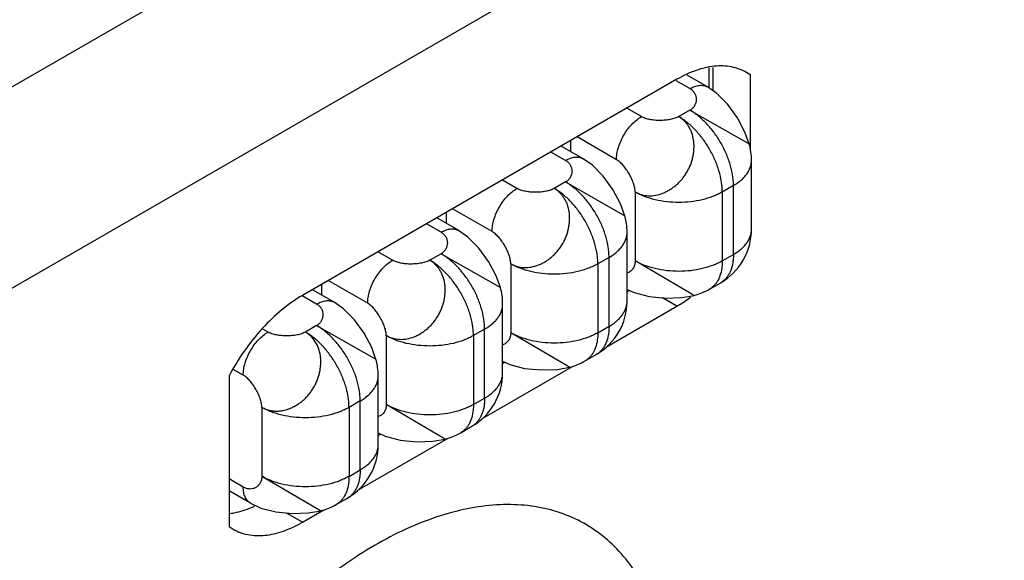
# Model space of a CAD drawing. Header units: inches. Extents: x 0 to 34, y 0 to 22.
# Tile 26 of 101: x 3.8 to 4.22, y 17.01 to 17.241. Entities that reach past the tile are written whole.
import ezdxf

# ---------------------------------------------------------------- set-up
doc = ezdxf.new("R2010")
doc.units = ezdxf.units.IN
doc.header["$LTSCALE"] = 1.87
doc.header["$MEASUREMENT"] = 0
doc.layers.get('0').update_dxf_attribs({"linetype": 'CONTINUOUS'})
doc.layers.add('02___PRT_ALL_AXES', color=7, linetype='CONTINUOUS')

msp = doc.modelspace()

# ---------------------------------------------------------------- linework, layer by layer
at = {"color": 3, "linetype": 'CONTINUOUS'}
for p, q in [((3.5222264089, 17.0534237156), (5.1399837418, 17.9875991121)), ((3.5593515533, 16.989125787), (5.1771088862, 17.9233011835))]:
    msp.add_line(p, q, dxfattribs=at)
at = {"color": 7, "linetype": 'CONTINUOUS'}
for p, q in [((4.0939360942, 17.2114226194), (4.0939360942, 17.2201117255)), ((4.0932159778, 17.2119301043), (4.084502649, 17.2169610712)), ((4.0857159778, 17.2111867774), (4.0798387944, 17.2145801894)), ((4.0650331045, 17.1992447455), (4.0588155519, 17.2028346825)), ((4.0857159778, 17.202000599), (4.0809430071, 17.1992447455)), ((4.0857159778, 17.202000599), (4.1109913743, 17.1876384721)), ((4.0544265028, 17.1808735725), (4.0376045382, 17.190586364)), ((4.0401829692, 17.1813095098), (4.0308606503, 17.1866920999)), ((4.0348042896, 17.1889693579), (4.0348042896, 17.184415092)), ((4.0326829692, 17.1805661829), (4.026467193, 17.1841550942)), ((4.1119659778, 17.1511753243), (4.1119659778, 17.1805682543)), ((4.0120000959, 17.168624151), (4.0057854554, 17.1722124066)), ((4.0326829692, 17.1713800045), (4.0279099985, 17.168624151)), ((4.0326829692, 17.1713800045), (4.0569857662, 17.1575798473)), ((4.1042775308, 17.1698510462), (4.0995045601, 17.1670951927)), ((4.1042775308, 17.1404581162), (4.1042775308, 17.1698510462)), ((4.062381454, 17.1670951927), (4.062381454, 17.1377022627)), ((4.0995045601, 17.1670951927), (4.0995045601, 17.1377022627)), ((3.981771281, 17.1583454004), (3.981771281, 17.1537944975)), ((4.0013934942, 17.150252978), (3.9845744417, 17.159964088)), ((4.0569857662, 17.1575798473), (4.0579640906, 17.1570137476)), ((3.9796499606, 17.1499455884), (3.9734370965, 17.1535328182)), ((3.9871499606, 17.1506889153), (3.9778305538, 17.156069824)), ((4.0589329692, 17.1205547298), (4.0589329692, 17.1499476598)), ((3.9589670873, 17.1380035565), (3.9527553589, 17.1415901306)), ((3.9796499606, 17.14075941), (3.9748769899, 17.1380035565)), ((3.9796499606, 17.14075941), (4.0049253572, 17.1263972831)), ((4.0995045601, 17.1377022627), (4.1042775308, 17.1404581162)), ((4.0093484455, 17.1364745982), (4.0093484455, 17.1070816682)), ((4.0512445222, 17.1392304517), (4.0464715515, 17.1364745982)), ((4.0464715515, 17.1364745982), (4.0464715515, 17.1070816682)), ((4.0512445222, 17.1098375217), (4.0512445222, 17.1392304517)), ((4.0864844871, 17.1235561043), (4.062381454, 17.1377022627)), ((3.9287382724, 17.1277214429), (3.9287382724, 17.123173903)), ((3.9483604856, 17.1196323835), (3.9315443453, 17.1293418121)), ((4.0940686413, 17.1256866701), (4.098841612, 17.1284425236)), ((3.9341169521, 17.1200683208), (3.9248004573, 17.1254475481)), ((4.0874641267, 17.122992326), (4.0864844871, 17.1235561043)), ((3.9266169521, 17.1193249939), (3.9205002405, 17.1228567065)), ((4.0058999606, 17.0899341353), (4.0058999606, 17.1193270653)), ((3.9059340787, 17.107382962), (3.9037237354, 17.1086591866)), ((3.9266169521, 17.1101388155), (3.9218439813, 17.107382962)), ((3.9266169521, 17.1101388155), (3.9518923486, 17.0957766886)), ((3.9982115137, 17.1086098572), (3.9934385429, 17.1058540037)), ((3.9982115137, 17.0792169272), (3.9982115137, 17.1086098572)), ((4.0334514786, 17.0929355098), (4.0093484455, 17.1070816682)), ((4.0464715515, 17.1070816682), (4.0512445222, 17.1098375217)), ((3.9563154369, 17.1058540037), (3.9563154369, 17.0764610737)), ((3.9934385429, 17.1058540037), (3.9934385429, 17.0764610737)), ((4.0410356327, 17.0950660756), (4.0458086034, 17.0978219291)), ((3.895327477, 17.089011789), (3.8910623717, 17.0914744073)), ((4.0344311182, 17.0923717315), (4.0334514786, 17.0929355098)), ((3.9528669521, 17.0593135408), (3.9528669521, 17.0887064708)), ((3.9451785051, 17.0779892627), (3.9404055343, 17.0752334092)), ((3.9451785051, 17.0485963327), (3.9451785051, 17.0779892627)), ((3.9934385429, 17.0764610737), (3.9982115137, 17.0792169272)), ((3.9032824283, 17.0752334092), (3.9032824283, 17.0458404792)), ((3.9404055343, 17.0752334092), (3.9404055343, 17.0458404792)), ((3.98041847, 17.0623149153), (3.9563154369, 17.0764610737)), ((3.9880026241, 17.0644454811), (3.9927755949, 17.0672013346)), ((3.9813981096, 17.061751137), (3.98041847, 17.0623149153)), ((3.9404055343, 17.0458404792), (3.9451785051, 17.0485963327)), ((3.895327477, 17.0412482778), (3.8892889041, 17.0447348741)), ((3.9282881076, 17.031164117), (3.9032824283, 17.0458404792)), ((3.8984337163, 17.0343822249), (3.8892889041, 17.0396623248)), ((3.9349696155, 17.0338248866), (3.9397425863, 17.0365807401))]:
    msp.add_line(p, q, dxfattribs=at)
for points in [[(4.1110058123, 17.1876019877), (4.1091735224, 17.1926127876), (4.1059414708, 17.1987269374), (4.1018247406, 17.2044608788), (4.097184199, 17.2091383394), (4.0932077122, 17.2119348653)], [(4.0579649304, 17.1570110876), (4.0561410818, 17.1619958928), (4.0529037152, 17.168119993), (4.0487803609, 17.1738565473), (4.0441423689, 17.178525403), (4.040174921, 17.1813141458)], [(4.0049397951, 17.1263607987), (4.0031075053, 17.1313715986), (3.9998754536, 17.1374857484), (3.9957587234, 17.1432196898), (3.9911181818, 17.1478971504), (3.987141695, 17.1506936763)], [(4.0589329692, 17.1255952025), (4.0619288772, 17.1242049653), (4.0683007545, 17.1225218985), (4.0753275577, 17.1218213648), (4.0822410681, 17.1220803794), (4.0874668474, 17.1229929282)], [(3.9519067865, 17.0957402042), (3.9500744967, 17.1007510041), (3.946842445, 17.1068651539), (3.9427257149, 17.1125990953), (3.9380851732, 17.1172765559), (3.9341086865, 17.1200730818)], [(4.0058999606, 17.094974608), (4.0088958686, 17.0935843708), (4.0152677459, 17.091901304), (4.0222945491, 17.0912007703), (4.0292080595, 17.0914597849), (4.0344338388, 17.0923723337)], [(3.9528669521, 17.0643540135), (3.95586286, 17.0629637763), (3.9622347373, 17.0612807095), (3.9692615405, 17.0605801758), (3.9761750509, 17.0608391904), (3.9814008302, 17.0617517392)], [(3.8984251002, 17.0343872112), (3.9028406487, 17.0323394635), (3.90922107, 17.0306584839), (3.9162423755, 17.0299623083), (3.9231448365, 17.0302209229), (3.9283964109, 17.0311388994)]]:
    msp.add_lwpolyline(points, dxfattribs=at)
for centre, radius, start, end in [((4.0857159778, 17.1805682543), 0.02625, 0.0007993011, 15.6707252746), ((4.0326444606, 17.1499424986), 0.0262885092, 0.0112486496, 15.6478845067), ((4.0857153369, 17.151175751), 0.0262506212, 300.0012764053, 359.9990687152), ((4.094399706, 17.1361236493), 0.0088728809, 300.0402980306, 311.145485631), ((3.9796499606, 17.1193270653), 0.02625, 0.0007993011, 15.6707252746), ((4.0809282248, 17.1484553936), 0.0262885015, 284.3520621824, 299.9903507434), ((4.0326822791, 17.1205550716), 0.0262506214, 300.0025298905, 0.0003198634), ((3.9266169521, 17.0887064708), 0.02625, 0.0007993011, 15.6707252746), ((4.0278952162, 17.1178347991), 0.0262885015, 284.3520621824, 299.9903507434), ((3.9796493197, 17.089934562), 0.0262506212, 300.0012764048, 359.9990687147), ((3.9748622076, 17.0872142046), 0.0262885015, 284.3520621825, 299.9903507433), ((3.9883336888, 17.0748824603), 0.0088728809, 300.0402980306, 311.145485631), ((3.9266163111, 17.0593139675), 0.0262506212, 300.0012764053, 359.9990687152), ((3.9353006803, 17.0442618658), 0.0088728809, 300.0402980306, 311.145485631), ((3.9218439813, 17.0565576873), 0.02625, 284.3292316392, 300.0015984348)]:
    msp.add_arc(centre, radius, start, end, dxfattribs=at)
for points, knots in [([(4.0857159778, 17.2111867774), (4.0863735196, 17.2115664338), (4.0873829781, 17.2120471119), (4.0887674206, 17.2124512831), (4.0897501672, 17.2126169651), (4.0906959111, 17.2126505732), (4.0915956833, 17.2125514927), (4.0924398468, 17.2123193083), (4.0929618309, 17.2120761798), (4.0932077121, 17.2119348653)], [0, 0, 0, 0, 0.2892413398, 0.4225061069, 0.5484801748, 0.6678888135, 0.7818781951, 0.8919654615, 1, 1, 1, 1]), ([(4.0857159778, 17.202000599), (4.0861544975, 17.2022714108), (4.086945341, 17.2028872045), (4.0878440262, 17.2040328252), (4.0883933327, 17.2052963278), (4.0885872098, 17.2066181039), (4.0884195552, 17.2079391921), (4.0878830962, 17.2091986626), (4.0869736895, 17.2103323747), (4.0861654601, 17.2109272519), (4.0857159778, 17.2111867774)], [0, 0, 0, 0, 0.1375004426, 0.2645141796, 0.3845968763, 0.5009326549, 0.6166937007, 0.7354599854, 0.8615326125, 1, 1, 1, 1]), ([(4.0544265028, 17.1808735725), (4.0544265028, 17.181711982), (4.0545800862, 17.1834566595), (4.0551922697, 17.1860887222), (4.0561730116, 17.1887548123), (4.0574855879, 17.1913547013), (4.0590808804, 17.1937913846), (4.0608994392, 17.1959738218), (4.0628728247, 17.1978200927), (4.0643070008, 17.1988255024), (4.0650331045, 17.1992447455)], [0, 0, 0, 0, 0.1141515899, 0.237320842, 0.3669697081, 0.4999939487, 0.6330190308, 0.7626703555, 0.8858434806, 1, 1, 1, 1]), ([(4.062381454, 17.1670951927), (4.0628066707, 17.166855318), (4.063691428, 17.1664282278), (4.0655670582, 17.1657917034), (4.0680834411, 17.1654111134), (4.0712016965, 17.1656293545), (4.0737792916, 17.1663640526), (4.0757732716, 17.1672808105), (4.077243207, 17.1681258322), (4.078667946, 17.1691001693), (4.0800380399, 17.170192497), (4.0811105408, 17.1712042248), (4.0819153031, 17.1720763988), (4.082684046, 17.1729929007), (4.0835730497, 17.1742055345), (4.0845288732, 17.1757400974), (4.0853825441, 17.1773338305), (4.0859892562, 17.1787097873), (4.0863977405, 17.1798341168), (4.0867482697, 17.1809678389), (4.0870829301, 17.1824038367), (4.0872974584, 17.1838538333), (4.0874059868, 17.1850092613), (4.0874734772, 17.1861476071), (4.0874764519, 17.1875533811), (4.0872828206, 17.1897386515), (4.0867537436, 17.1918416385), (4.0859213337, 17.1937821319), (4.0851658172, 17.1951257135), (4.0842808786, 17.1963565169), (4.0832730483, 17.1974609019), (4.0821599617, 17.1984310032), (4.0813560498, 17.1989896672), (4.0809430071, 17.1992447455)], [0, 0, 0, 0, 0.0278921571, 0.0559491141, 0.1129406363, 0.1719131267, 0.2332701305, 0.2648798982, 0.2971352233, 0.3300164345, 0.3634041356, 0.3971474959, 0.414130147, 0.4311812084, 0.4654674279, 0.4999273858, 0.5343915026, 0.5686810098, 0.5857311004, 0.6027111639, 0.6364529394, 0.6698496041, 0.6863715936, 0.7027434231, 0.7349898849, 0.7665786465, 0.827931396, 0.8577772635, 0.8870419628, 0.9158123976, 0.9441985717, 0.9722650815, 1, 1, 1, 1]), ([(4.0809430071, 17.1992447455), (4.0806875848, 17.1991068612), (4.0801431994, 17.1988502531), (4.0789480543, 17.1984077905), (4.0772880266, 17.1979913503), (4.0751614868, 17.197693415), (4.07294303, 17.1975883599), (4.0707304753, 17.1976790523), (4.0689401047, 17.1979235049), (4.0675928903, 17.1982298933), (4.066663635, 17.1985076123), (4.0658097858, 17.1988375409), (4.0652802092, 17.1991020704), (4.0650331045, 17.1992447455)], [0, 0, 0, 0, 0.0531359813, 0.1099676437, 0.2330963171, 0.3655140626, 0.5025065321, 0.639102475, 0.7703816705, 0.8326124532, 0.8918769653, 0.9477658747, 1, 1, 1, 1]), ([(4.0995045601, 17.1670951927), (4.0995045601, 17.1678127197), (4.0994404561, 17.1692814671), (4.0990736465, 17.1723131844), (4.0981643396, 17.1762223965), (4.0964480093, 17.180887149), (4.0941511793, 17.1854371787), (4.0913591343, 17.1897013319), (4.0881774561, 17.193520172), (4.0852465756, 17.1962623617), (4.0828043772, 17.1980959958), (4.0815644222, 17.1988859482), (4.0809430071, 17.1992447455)], [0, 0, 0, 0, 0.0558151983, 0.1142077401, 0.2373722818, 0.3669911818, 0.4999939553, 0.6329975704, 0.762618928, 0.8857873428, 0.9441822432, 1, 1, 1, 1]), ([(4.1042775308, 17.1698510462), (4.1042775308, 17.1705685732), (4.1042134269, 17.1720373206), (4.1038466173, 17.1750690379), (4.1029373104, 17.1789782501), (4.1012209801, 17.1836430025), (4.0989241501, 17.1881930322), (4.096132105, 17.1924571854), (4.0929504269, 17.1962760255), (4.0900195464, 17.1990182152), (4.087577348, 17.2008518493), (4.086337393, 17.2016418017), (4.0857159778, 17.202000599)], [0, 0, 0, 0, 0.0558151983, 0.1142077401, 0.2373722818, 0.3669911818, 0.4999939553, 0.6329975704, 0.762618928, 0.8857873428, 0.9441822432, 1, 1, 1, 1]), ([(4.1109913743, 17.1876384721), (4.1109923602, 17.1876374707), (4.1109952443, 17.1876343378), (4.1109980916, 17.1876308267), (4.110998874, 17.1876280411)], [0, 0, 0, 0, 0.3269034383, 1, 1, 1, 1]), ([(4.0326829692, 17.1805661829), (4.033340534, 17.1809458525), (4.0343500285, 17.1814265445), (4.0357345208, 17.1818307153), (4.0367172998, 17.1819963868), (4.0376630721, 17.1820299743), (4.0385628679, 17.1819308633), (4.0394070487, 17.1816986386), (4.0399290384, 17.1814554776), (4.040174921, 17.1813141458)], [0, 0, 0, 0, 0.2892422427, 0.4225070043, 0.5484808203, 0.6678890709, 0.7818780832, 0.8919651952, 1, 1, 1, 1]), ([(4.0326829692, 17.1713800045), (4.0331299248, 17.171644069), (4.0339355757, 17.1722489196), (4.0348485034, 17.1733902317), (4.0353999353, 17.1746553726), (4.0355872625, 17.1759815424), (4.0354088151, 17.177307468), (4.0348617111, 17.1785711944), (4.0339451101, 17.1797083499), (4.0331336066, 17.1803059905), (4.0326829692, 17.1805661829)], [0, 0, 0, 0, 0.1379499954, 0.2646512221, 0.3842455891, 0.500322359, 0.6162025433, 0.7353463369, 0.8617241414, 1, 1, 1, 1]), ([(4.062381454, 17.1670951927), (4.0623786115, 17.1673825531), (4.062337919, 17.1679778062), (4.0621915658, 17.1688892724), (4.0619640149, 17.1698412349), (4.0615532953, 17.1711729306), (4.0608706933, 17.1728596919), (4.059847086, 17.1748354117), (4.0586530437, 17.1767105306), (4.0575377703, 17.1781429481), (4.0565926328, 17.1791598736), (4.055883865, 17.1798277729), (4.055168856, 17.1804036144), (4.0546739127, 17.1807307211), (4.0544265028, 17.1808735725)], [0, 0, 0, 0, 0.0525645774, 0.1089055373, 0.1686849, 0.2314451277, 0.3636744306, 0.5008698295, 0.6379291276, 0.7697675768, 0.8322548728, 0.8917259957, 0.9477437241, 1, 1, 1, 1]), ([(4.1042775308, 17.1698510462), (4.104869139, 17.1701926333), (4.1059955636, 17.1709070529), (4.107536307, 17.1720991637), (4.1088691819, 17.1733749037), (4.10998031, 17.1747218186), (4.1108585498, 17.1761280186), (4.1114941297, 17.1775809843), (4.1118798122, 17.1790658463), (4.1119658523, 17.1800712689), (4.1119658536, 17.1805682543)], [0, 0, 0, 0, 0.14847539, 0.2894621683, 0.4227376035, 0.5486459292, 0.6679858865, 0.7819259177, 0.891984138, 1, 1, 1, 1]), ([(4.0512445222, 17.1392304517), (4.0512445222, 17.1399479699), (4.0511804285, 17.1414166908), (4.0508136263, 17.1444483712), (4.0499043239, 17.1483575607), (4.0481880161, 17.1530223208), (4.0458911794, 17.1575723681), (4.0430991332, 17.1618365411), (4.0399174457, 17.1656554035), (4.0369865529, 17.1683976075), (4.0345443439, 17.1702312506), (4.0333043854, 17.1710212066), (4.0326829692, 17.1713800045)], [0, 0, 0, 0, 0.0558145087, 0.1142056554, 0.2373693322, 0.3669887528, 0.4999918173, 0.6329960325, 0.7626178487, 0.8857869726, 0.9441821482, 1, 1, 1, 1]), ([(4.0013934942, 17.150252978), (4.0013934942, 17.1510913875), (4.0015470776, 17.152836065), (4.0021592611, 17.1554681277), (4.003140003, 17.1581342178), (4.0044525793, 17.1607341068), (4.0060478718, 17.1631707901), (4.0078664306, 17.1653532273), (4.0098398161, 17.1671994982), (4.0112739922, 17.1682049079), (4.0120000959, 17.168624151)], [0, 0, 0, 0, 0.1141515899, 0.237320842, 0.3669697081, 0.4999939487, 0.6330190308, 0.7626703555, 0.8858434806, 1, 1, 1, 1]), ([(4.0093484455, 17.1364745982), (4.0097736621, 17.1362347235), (4.0106584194, 17.1358076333), (4.0125340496, 17.1351711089), (4.0150504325, 17.1347905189), (4.0181686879, 17.13500876), (4.020746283, 17.1357434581), (4.022740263, 17.136660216), (4.0242101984, 17.1375052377), (4.0256349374, 17.1384795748), (4.0270050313, 17.1395719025), (4.0280775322, 17.1405836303), (4.0288822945, 17.1414558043), (4.0296510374, 17.1423723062), (4.0305400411, 17.14358494), (4.0314958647, 17.1451195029), (4.0323495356, 17.146713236), (4.0329562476, 17.1480891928), (4.0333647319, 17.1492135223), (4.0337152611, 17.1503472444), (4.0340499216, 17.1517832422), (4.0342644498, 17.1532332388), (4.0343729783, 17.1543886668), (4.0344404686, 17.1555270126), (4.0344434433, 17.1569327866), (4.034249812, 17.159118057), (4.033720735, 17.161221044), (4.0328883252, 17.1631615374), (4.0321328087, 17.164505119), (4.03124787, 17.1657359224), (4.0302400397, 17.1668403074), (4.0291269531, 17.1678104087), (4.0283230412, 17.1683690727), (4.0279099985, 17.168624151)], [0, 0, 0, 0, 0.0278921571, 0.0559491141, 0.1129406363, 0.1719131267, 0.2332701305, 0.2648798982, 0.2971352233, 0.3300164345, 0.3634041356, 0.3971474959, 0.414130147, 0.4311812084, 0.4654674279, 0.4999273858, 0.5343915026, 0.5686810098, 0.5857311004, 0.6027111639, 0.6364529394, 0.6698496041, 0.6863715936, 0.7027434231, 0.7349898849, 0.7665786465, 0.827931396, 0.8577772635, 0.8870419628, 0.9158123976, 0.9441985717, 0.9722650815, 1, 1, 1, 1]), ([(4.0279099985, 17.168624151), (4.0276545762, 17.1684862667), (4.0271101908, 17.1682296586), (4.0259150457, 17.167787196), (4.024255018, 17.1673707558), (4.0221284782, 17.1670728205), (4.0199100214, 17.1669677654), (4.0176974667, 17.1670584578), (4.0159070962, 17.1673029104), (4.0145598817, 17.1676092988), (4.0136306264, 17.1678870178), (4.0127767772, 17.1682169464), (4.0122472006, 17.1684814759), (4.0120000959, 17.168624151)], [0, 0, 0, 0, 0.0531359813, 0.1099676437, 0.2330963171, 0.3655140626, 0.5025065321, 0.639102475, 0.7703816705, 0.8326124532, 0.8918769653, 0.9477658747, 1, 1, 1, 1]), ([(4.0464715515, 17.1364745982), (4.0464715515, 17.1371921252), (4.0464074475, 17.1386608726), (4.0460406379, 17.1416925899), (4.045131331, 17.145601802), (4.0434150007, 17.1502665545), (4.0411181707, 17.1548165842), (4.0383261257, 17.1590807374), (4.0351444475, 17.1628995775), (4.032213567, 17.1656417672), (4.0297713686, 17.1674754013), (4.0285314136, 17.1682653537), (4.0279099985, 17.168624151)], [0, 0, 0, 0, 0.0558151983, 0.1142077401, 0.2373722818, 0.3669911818, 0.4999939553, 0.6329975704, 0.762618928, 0.8857873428, 0.9441822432, 1, 1, 1, 1]), ([(4.0995045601, 17.1670951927), (4.0988831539, 17.1667364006), (4.0975791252, 17.1660574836), (4.0947701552, 17.164859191), (4.0909299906, 17.1636919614), (4.0860319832, 17.1628458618), (4.0809430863, 17.1625599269), (4.0758541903, 17.1628458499), (4.0709561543, 17.1636919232), (4.0671159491, 17.1648591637), (4.0643069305, 17.166057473), (4.0630028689, 17.1667363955), (4.062381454, 17.1670951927)], [0, 0, 0, 0, 0.0558165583, 0.1142093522, 0.2373751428, 0.3669952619, 0.4999978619, 0.6330007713, 0.7626208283, 0.8857881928, 0.9441826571, 1, 1, 1, 1]), ([(3.9796499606, 17.1499455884), (3.9803075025, 17.1503252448), (3.9813169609, 17.1508059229), (3.9827014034, 17.1512100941), (3.98368415, 17.1513757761), (3.9846298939, 17.1514093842), (3.9855296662, 17.1513103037), (3.9863738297, 17.1510781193), (3.9868958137, 17.1508349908), (3.987141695, 17.1506936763)], [0, 0, 0, 0, 0.2892413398, 0.4225061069, 0.5484801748, 0.6678888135, 0.7818781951, 0.8919654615, 1, 1, 1, 1]), ([(3.9796499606, 17.14075941), (3.9800884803, 17.1410302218), (3.9808793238, 17.1416460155), (3.981778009, 17.1427916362), (3.9823273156, 17.1440551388), (3.9825211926, 17.1453769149), (3.982353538, 17.1466980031), (3.9818170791, 17.1479574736), (3.9809076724, 17.1490911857), (3.9800994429, 17.1496860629), (3.9796499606, 17.1499455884)], [0, 0, 0, 0, 0.1375004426, 0.2645141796, 0.3845968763, 0.5009326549, 0.6166937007, 0.7354599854, 0.8615326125, 1, 1, 1, 1]), ([(4.0093484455, 17.1364745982), (4.0093456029, 17.1367619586), (4.0093049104, 17.1373572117), (4.0091585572, 17.1382686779), (4.0089310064, 17.1392206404), (4.0085202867, 17.1405523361), (4.0078376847, 17.1422390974), (4.0068140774, 17.1442148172), (4.0056200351, 17.1460899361), (4.0045047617, 17.1475223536), (4.0035596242, 17.1485392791), (4.0028508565, 17.1492071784), (4.0021358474, 17.1497830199), (4.0016409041, 17.1501101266), (4.0013934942, 17.150252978)], [0, 0, 0, 0, 0.0525645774, 0.1089055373, 0.1686849, 0.2314451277, 0.3636744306, 0.5008698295, 0.6379291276, 0.7697675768, 0.8322548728, 0.8917259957, 0.9477437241, 1, 1, 1, 1]), ([(4.0512445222, 17.1392304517), (4.0518361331, 17.1395720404), (4.0529625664, 17.1402864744), (4.0545033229, 17.1414786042), (4.0558362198, 17.1427543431), (4.0569473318, 17.1441012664), (4.0578255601, 17.1455074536), (4.0584611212, 17.1469604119), (4.0588468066, 17.1484452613), (4.0589328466, 17.1494506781), (4.0589328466, 17.1499476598)], [0, 0, 0, 0, 0.1484760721, 0.289465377, 0.4227425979, 0.5486497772, 0.6679882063, 0.7819272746, 0.8919849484, 1, 1, 1, 1]), ([(4.1042775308, 17.1404581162), (4.1048691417, 17.1407997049), (4.105995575, 17.141514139), (4.1075363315, 17.1427062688), (4.1088692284, 17.1439820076), (4.1099803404, 17.1453289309), (4.1108585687, 17.1467351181), (4.1114941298, 17.1481880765), (4.1118798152, 17.1496729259), (4.1119658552, 17.1506783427), (4.1119658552, 17.1511753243)], [0, 0, 0, 0, 0.1484760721, 0.289465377, 0.4227425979, 0.5486497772, 0.6679882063, 0.7819272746, 0.8919849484, 1, 1, 1, 1]), ([(3.9982115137, 17.1086098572), (3.9982115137, 17.1093273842), (3.9981474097, 17.1107961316), (3.9977806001, 17.1138278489), (3.9968712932, 17.1177370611), (3.9951549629, 17.1224018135), (3.9928581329, 17.1269518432), (3.9900660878, 17.1312159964), (3.9868844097, 17.1350348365), (3.9839535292, 17.1377770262), (3.9815113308, 17.1396106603), (3.9802713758, 17.1404006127), (3.9796499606, 17.14075941)], [0, 0, 0, 0, 0.0558151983, 0.1142077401, 0.2373722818, 0.3669911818, 0.4999939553, 0.6329975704, 0.762618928, 0.8857873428, 0.9441822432, 1, 1, 1, 1]), ([(4.1042775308, 17.1404581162), (4.1042775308, 17.1398712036), (4.1042363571, 17.1387216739), (4.1039854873, 17.1365412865), (4.1034813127, 17.1344936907), (4.1026970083, 17.1326537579), (4.1020009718, 17.1314358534), (4.1011883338, 17.1303567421), (4.100565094, 17.1297277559), (4.1002378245, 17.1294420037)], [0, 0, 0, 0, 0.1457326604, 0.2852394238, 0.5446955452, 0.6654681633, 0.7809778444, 0.8921207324, 1, 1, 1, 1]), ([(3.9483604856, 17.1196323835), (3.9483604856, 17.120470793), (3.948514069, 17.1222154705), (3.9491262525, 17.1248475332), (3.9501069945, 17.1275136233), (3.9514195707, 17.1301135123), (3.9530148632, 17.1325501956), (3.9548334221, 17.1347326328), (3.9568068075, 17.1365789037), (3.9582409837, 17.1375843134), (3.9589670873, 17.1380035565)], [0, 0, 0, 0, 0.1141515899, 0.237320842, 0.3669697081, 0.4999939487, 0.6330190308, 0.7626703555, 0.8858434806, 1, 1, 1, 1]), ([(3.9563154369, 17.1058540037), (3.9567406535, 17.105614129), (3.9576254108, 17.1051870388), (3.959501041, 17.1045505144), (3.9620174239, 17.1041699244), (3.9651356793, 17.1043881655), (3.9677132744, 17.1051228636), (3.9697072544, 17.1060396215), (3.9711771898, 17.1068846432), (3.9726019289, 17.1078589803), (3.9739720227, 17.108951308), (3.9750445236, 17.1099630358), (3.9758492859, 17.1108352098), (3.9766180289, 17.1117517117), (3.9775070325, 17.1129643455), (3.9784628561, 17.1144989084), (3.979316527, 17.1160926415), (3.979923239, 17.1174685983), (3.9803317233, 17.1185929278), (3.9806822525, 17.1197266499), (3.981016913, 17.1211626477), (3.9812314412, 17.1226126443), (3.9813399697, 17.1237680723), (3.98140746, 17.1249064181), (3.9814104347, 17.1263121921), (3.9812168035, 17.1284974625), (3.9806877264, 17.1306004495), (3.9798553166, 17.1325409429), (3.9790998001, 17.1338845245), (3.9782148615, 17.1351153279), (3.9772070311, 17.1362197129), (3.9760939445, 17.1371898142), (3.9752900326, 17.1377484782), (3.9748769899, 17.1380035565)], [0, 0, 0, 0, 0.0278921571, 0.0559491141, 0.1129406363, 0.1719131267, 0.2332701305, 0.2648798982, 0.2971352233, 0.3300164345, 0.3634041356, 0.3971474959, 0.414130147, 0.4311812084, 0.4654674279, 0.4999273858, 0.5343915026, 0.5686810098, 0.5857311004, 0.6027111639, 0.6364529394, 0.6698496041, 0.6863715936, 0.7027434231, 0.7349898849, 0.7665786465, 0.827931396, 0.8577772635, 0.8870419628, 0.9158123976, 0.9441985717, 0.9722650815, 1, 1, 1, 1]), ([(3.9748769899, 17.1380035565), (3.9746215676, 17.1378656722), (3.9740771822, 17.1376090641), (3.9728820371, 17.1371666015), (3.9712220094, 17.1367501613), (3.9690954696, 17.136452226), (3.9668770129, 17.1363471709), (3.9646644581, 17.1364378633), (3.9628740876, 17.1366823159), (3.9615268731, 17.1369887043), (3.9605976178, 17.1372664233), (3.9597437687, 17.1375963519), (3.959214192, 17.1378608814), (3.9589670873, 17.1380035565)], [0, 0, 0, 0, 0.0531359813, 0.1099676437, 0.2330963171, 0.3655140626, 0.5025065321, 0.639102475, 0.7703816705, 0.8326124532, 0.8918769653, 0.9477658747, 1, 1, 1, 1]), ([(3.9934385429, 17.1058540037), (3.9934385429, 17.1065715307), (3.993374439, 17.1080402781), (3.9930076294, 17.1110719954), (3.9920983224, 17.1149812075), (3.9903819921, 17.11964596), (3.9880851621, 17.1241959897), (3.9852931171, 17.1284601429), (3.9821114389, 17.132278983), (3.9791805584, 17.1350211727), (3.97673836, 17.1368548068), (3.975498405, 17.1376447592), (3.9748769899, 17.1380035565)], [0, 0, 0, 0, 0.0558151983, 0.1142077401, 0.2373722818, 0.3669911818, 0.4999939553, 0.6329975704, 0.762618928, 0.8857873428, 0.9441822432, 1, 1, 1, 1]), ([(4.0464715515, 17.1364745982), (4.0458501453, 17.1361158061), (4.0445461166, 17.1354368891), (4.0417371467, 17.1342385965), (4.037896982, 17.1330713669), (4.0329989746, 17.1322252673), (4.0279100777, 17.1319393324), (4.0228211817, 17.1322252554), (4.0179231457, 17.1330713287), (4.0140829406, 17.1342385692), (4.0112739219, 17.1354368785), (4.0099698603, 17.136115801), (4.0093484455, 17.1364745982)], [0, 0, 0, 0, 0.0558165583, 0.1142093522, 0.2373751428, 0.3669952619, 0.4999978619, 0.6330007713, 0.7626208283, 0.8857881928, 0.9441826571, 1, 1, 1, 1]), ([(4.062381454, 17.1377022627), (4.0623783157, 17.1373886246), (4.0623314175, 17.1367779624), (4.0621348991, 17.1359038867), (4.0618250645, 17.1351073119), (4.0614125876, 17.134395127), (4.0609081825, 17.1337738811), (4.0603224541, 17.1332500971), (4.0596662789, 17.1328303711), (4.0591902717, 17.1326249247), (4.0589458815, 17.1325419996)], [0, 0, 0, 0, 0.1422133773, 0.2766142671, 0.4048031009, 0.5282445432, 0.6482758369, 0.7661320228, 0.8829861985, 1, 1, 1, 1]), ([(4.0995045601, 17.1377022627), (4.0988831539, 17.1373434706), (4.0975791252, 17.1366645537), (4.0947701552, 17.1354662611), (4.0909299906, 17.1342990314), (4.0860319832, 17.1334529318), (4.0809430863, 17.133166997), (4.0758541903, 17.13345292), (4.0709561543, 17.1342989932), (4.0671159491, 17.1354662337), (4.0643069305, 17.136664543), (4.0630028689, 17.1373434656), (4.062381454, 17.1377022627)], [0, 0, 0, 0, 0.0558165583, 0.1142093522, 0.2373751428, 0.3669952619, 0.4999978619, 0.6330007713, 0.7626208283, 0.8857881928, 0.9441826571, 1, 1, 1, 1]), ([(4.0995045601, 17.1377022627), (4.0995045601, 17.1369170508), (4.0994148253, 17.1350407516), (4.0988949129, 17.1322104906), (4.0981122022, 17.1302634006), (4.0976309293, 17.1294003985)], [0, 0, 0, 0, 0.2742373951, 0.6548937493, 1, 1, 1, 1]), ([(4.0976309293, 17.1294003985), (4.0974105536, 17.1290052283), (4.0969315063, 17.1282528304), (4.0960867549, 17.1272399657), (4.0951354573, 17.1263733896), (4.0944323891, 17.1258968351), (4.0940685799, 17.1256867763)], [0, 0, 0, 0, 0.2607514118, 0.5125079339, 0.7579020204, 1, 1, 1, 1]), ([(4.0049253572, 17.1263972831), (4.004926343, 17.1263962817), (4.0049292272, 17.1263931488), (4.0049320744, 17.1263896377), (4.0049328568, 17.1263868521)], [0, 0, 0, 0, 0.3269034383, 1, 1, 1, 1]), ([(3.9266169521, 17.1193249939), (3.9272744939, 17.1197046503), (3.9282839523, 17.1201853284), (3.9296683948, 17.1205894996), (3.9306511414, 17.1207551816), (3.9315968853, 17.1207887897), (3.9324966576, 17.1206897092), (3.9333408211, 17.1204575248), (3.9338628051, 17.1202143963), (3.9341086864, 17.1200730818)], [0, 0, 0, 0, 0.2892413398, 0.4225061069, 0.5484801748, 0.6678888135, 0.7818781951, 0.8919654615, 1, 1, 1, 1]), ([(3.9266169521, 17.1101388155), (3.9270554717, 17.1104096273), (3.9278463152, 17.111025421), (3.9287450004, 17.1121710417), (3.929294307, 17.1134345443), (3.929488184, 17.1147563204), (3.9293205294, 17.1160774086), (3.9287840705, 17.1173368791), (3.9278746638, 17.1184705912), (3.9270664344, 17.1190654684), (3.9266169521, 17.1193249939)], [0, 0, 0, 0, 0.1375004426, 0.2645141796, 0.3845968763, 0.5009326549, 0.6166937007, 0.7354599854, 0.8615326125, 1, 1, 1, 1]), ([(3.9563154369, 17.1058540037), (3.9563125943, 17.1061413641), (3.9562719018, 17.1067366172), (3.9561255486, 17.1076480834), (3.9558979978, 17.1086000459), (3.9554872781, 17.1099317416), (3.9548046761, 17.1116185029), (3.9537810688, 17.1135942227), (3.9525870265, 17.1154693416), (3.9514717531, 17.1169017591), (3.9505266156, 17.1179186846), (3.9498178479, 17.1185865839), (3.9491028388, 17.1191624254), (3.9486078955, 17.1194895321), (3.9483604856, 17.1196323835)], [0, 0, 0, 0, 0.0525645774, 0.1089055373, 0.1686849, 0.2314451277, 0.3636744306, 0.5008698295, 0.6379291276, 0.7697675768, 0.8322548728, 0.8917259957, 0.9477437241, 1, 1, 1, 1]), ([(3.9982115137, 17.1086098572), (3.9988031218, 17.1089514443), (3.9999295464, 17.1096658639), (4.0014702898, 17.1108579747), (4.0028031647, 17.1121337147), (4.0039142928, 17.1134806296), (4.0047925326, 17.1148868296), (4.0054281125, 17.1163397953), (4.005813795, 17.1178246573), (4.0058998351, 17.1188300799), (4.0058998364, 17.1193270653)], [0, 0, 0, 0, 0.14847539, 0.2894621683, 0.4227376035, 0.5486459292, 0.6679858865, 0.7819259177, 0.891984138, 1, 1, 1, 1]), ([(4.0512445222, 17.1098375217), (4.0518361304, 17.1101791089), (4.052962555, 17.1108935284), (4.0545032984, 17.1120856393), (4.0558361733, 17.1133613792), (4.0569473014, 17.1147082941), (4.0578255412, 17.1161144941), (4.0584611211, 17.1175674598), (4.0588468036, 17.1190523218), (4.0589328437, 17.1200577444), (4.058932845, 17.1205547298)], [0, 0, 0, 0, 0.14847539, 0.2894621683, 0.4227376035, 0.5486459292, 0.6679858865, 0.7819259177, 0.891984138, 1, 1, 1, 1]), ([(3.895327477, 17.089011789), (3.895327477, 17.0898501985), (3.8954810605, 17.091594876), (3.8960932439, 17.0942269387), (3.8970739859, 17.0968930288), (3.8983865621, 17.0994929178), (3.8999818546, 17.1019296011), (3.9018004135, 17.1041120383), (3.9037737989, 17.1059583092), (3.9052079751, 17.1069637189), (3.9059340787, 17.107382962)], [0, 0, 0, 0, 0.1141515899, 0.237320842, 0.3669697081, 0.4999939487, 0.6330190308, 0.7626703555, 0.8858434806, 1, 1, 1, 1]), ([(3.9032824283, 17.0752334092), (3.9037098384, 17.0750032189), (3.9045955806, 17.0745862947), (3.9059922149, 17.074107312), (3.9074525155, 17.0737866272), (3.9089608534, 17.073635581), (3.9105021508, 17.0736530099), (3.9125988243, 17.0739022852), (3.9146845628, 17.0744955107), (3.9166738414, 17.0754203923), (3.917889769, 17.0761258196), (3.9188418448, 17.0767534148), (3.9197881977, 17.0774250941), (3.9209366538, 17.078335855), (3.9220129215, 17.0793436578), (3.922819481, 17.0802140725), (3.9235889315, 17.0811299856), (3.9244771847, 17.0823433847), (3.9254305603, 17.0838795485), (3.9262816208, 17.0854746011), (3.9268872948, 17.0868508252), (3.9272966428, 17.0879748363), (3.9276495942, 17.0891078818), (3.9279895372, 17.0905425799), (3.9282504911, 17.0922753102), (3.9283819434, 17.0939963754), (3.9283788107, 17.09569193), (3.9281757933, 17.0978772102), (3.9275233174, 17.1004769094), (3.9261532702, 17.1032866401), (3.9245655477, 17.1052757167), (3.9230765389, 17.1065818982), (3.9222643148, 17.1071346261), (3.9218439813, 17.107382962)], [0, 0, 0, 0, 0.0277347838, 0.0558009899, 0.0841866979, 0.1129565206, 0.1422204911, 0.172065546, 0.2334165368, 0.2650044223, 0.2972500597, 0.3136215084, 0.3301431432, 0.3635391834, 0.3972804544, 0.4142603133, 0.4313102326, 0.4655995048, 0.5000635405, 0.5345235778, 0.568810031, 0.5858612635, 0.6028441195, 0.6365879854, 0.6699763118, 0.7028582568, 0.7351144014, 0.7667250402, 0.8280838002, 0.887057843, 0.9440504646, 0.9721077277, 1, 1, 1, 1]), ([(3.9218439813, 17.107382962), (3.9215936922, 17.1072417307), (3.9210578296, 17.1069793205), (3.9201952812, 17.1066503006), (3.919257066, 17.1063713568), (3.9178984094, 17.106061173), (3.9160963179, 17.1058089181), (3.9138734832, 17.1057075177), (3.9116525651, 17.1058040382), (3.9098544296, 17.1060537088), (3.9085011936, 17.1063637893), (3.907568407, 17.1066436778), (3.9067122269, 17.1069750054), (3.906181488, 17.107240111), (3.9059340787, 17.107382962)], [0, 0, 0, 0, 0.0525664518, 0.1089088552, 0.1686892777, 0.2314502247, 0.3636800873, 0.5008751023, 0.6379333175, 0.7697702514, 0.8322567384, 0.8917270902, 0.9477441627, 1, 1, 1, 1]), ([(3.9404055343, 17.0752334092), (3.9404055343, 17.0759509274), (3.9403414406, 17.0774196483), (3.9399746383, 17.0804513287), (3.9390653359, 17.0843605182), (3.9373490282, 17.0890252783), (3.9350521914, 17.0935753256), (3.9322601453, 17.0978394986), (3.9290784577, 17.1016583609), (3.9261475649, 17.104400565), (3.9237053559, 17.1062342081), (3.9224653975, 17.1070241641), (3.9218439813, 17.107382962)], [0, 0, 0, 0, 0.0558145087, 0.1142056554, 0.2373693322, 0.3669887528, 0.4999918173, 0.6329960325, 0.7626178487, 0.8857869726, 0.9441821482, 1, 1, 1, 1]), ([(3.9451785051, 17.0779892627), (3.9451785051, 17.0787067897), (3.9451144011, 17.0801755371), (3.9447475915, 17.0832072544), (3.9438382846, 17.0871164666), (3.9421219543, 17.091781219), (3.9398251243, 17.0963312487), (3.9370330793, 17.1005954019), (3.9338514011, 17.104414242), (3.9309205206, 17.1071564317), (3.9284783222, 17.1089900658), (3.9272383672, 17.1097800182), (3.9266169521, 17.1101388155)], [0, 0, 0, 0, 0.0558151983, 0.1142077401, 0.2373722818, 0.3669911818, 0.4999939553, 0.6329975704, 0.762618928, 0.8857873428, 0.9441822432, 1, 1, 1, 1]), ([(4.0093484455, 17.1070816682), (4.0093453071, 17.1067680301), (4.0092984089, 17.1061573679), (4.0091018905, 17.1052832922), (4.0087920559, 17.1044867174), (4.008379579, 17.1037745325), (4.0078751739, 17.1031532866), (4.0072894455, 17.1026295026), (4.0066332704, 17.1022097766), (4.0061572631, 17.1020043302), (4.0059128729, 17.1019214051)], [0, 0, 0, 0, 0.1422133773, 0.2766142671, 0.4048031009, 0.5282445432, 0.6482758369, 0.7661320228, 0.8829861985, 1, 1, 1, 1]), ([(4.0464715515, 17.1070816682), (4.0458501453, 17.1067228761), (4.0445461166, 17.1060439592), (4.0417371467, 17.1048456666), (4.037896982, 17.1036784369), (4.0329989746, 17.1028323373), (4.0279100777, 17.1025464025), (4.0228211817, 17.1028323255), (4.0179231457, 17.1036783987), (4.0140829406, 17.1048456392), (4.0112739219, 17.1060439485), (4.0099698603, 17.1067228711), (4.0093484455, 17.1070816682)], [0, 0, 0, 0, 0.0558165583, 0.1142093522, 0.2373751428, 0.3669952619, 0.4999978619, 0.6330007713, 0.7626208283, 0.8857881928, 0.9441826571, 1, 1, 1, 1]), ([(4.0464715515, 17.1070816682), (4.0464715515, 17.1062964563), (4.0463818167, 17.1044201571), (4.0458619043, 17.1015898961), (4.0450791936, 17.0996428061), (4.0445979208, 17.098779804)], [0, 0, 0, 0, 0.2742373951, 0.6548937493, 1, 1, 1, 1]), ([(4.0512445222, 17.1098375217), (4.0512445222, 17.1091544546), (4.0511890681, 17.1078218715), (4.0509271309, 17.1058916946), (4.0504888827, 17.1040997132), (4.0498781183, 17.1024641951), (4.0490996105, 17.1010007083), (4.048159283, 17.0997239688), (4.0470664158, 17.0986476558), (4.0462388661, 17.0980704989), (4.0458085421, 17.0978220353)], [0, 0, 0, 0, 0.1484794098, 0.2894709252, 0.4227492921, 0.5486565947, 0.6679942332, 0.7819317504, 0.8919873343, 1, 1, 1, 1]), ([(3.9934385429, 17.1058540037), (3.9928171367, 17.1054952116), (3.991513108, 17.1048162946), (3.9887041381, 17.103618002), (3.9848639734, 17.1024507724), (3.979965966, 17.1016046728), (3.9748770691, 17.1013187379), (3.9697881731, 17.1016046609), (3.9648901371, 17.1024507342), (3.961049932, 17.1036179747), (3.9582409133, 17.104816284), (3.9569368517, 17.1054952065), (3.9563154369, 17.1058540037)], [0, 0, 0, 0, 0.0558165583, 0.1142093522, 0.2373751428, 0.3669952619, 0.4999978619, 0.6330007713, 0.7626208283, 0.8857881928, 0.9441826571, 1, 1, 1, 1]), ([(4.0445979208, 17.098779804), (4.044377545, 17.0983846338), (4.0438984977, 17.0976322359), (4.0430537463, 17.0966193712), (4.0421024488, 17.0957527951), (4.0413993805, 17.0952762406), (4.0410355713, 17.0950661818)], [0, 0, 0, 0, 0.2607514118, 0.5125079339, 0.7579020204, 1, 1, 1, 1]), ([(3.9518923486, 17.0957766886), (3.9518933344, 17.0957756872), (3.9518962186, 17.0957725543), (3.9518990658, 17.0957690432), (3.9518998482, 17.0957662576)], [0, 0, 0, 0, 0.3269034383, 1, 1, 1, 1]), ([(3.9982115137, 17.0792169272), (3.9988031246, 17.0795585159), (3.9999295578, 17.08027295), (4.0014703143, 17.0814650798), (4.0028032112, 17.0827408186), (4.0039143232, 17.0840877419), (4.0047925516, 17.0854939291), (4.0054281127, 17.0869468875), (4.0058137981, 17.0884317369), (4.005899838, 17.0894371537), (4.005899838, 17.0899341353)], [0, 0, 0, 0, 0.1484760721, 0.289465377, 0.4227425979, 0.5486497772, 0.6679882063, 0.7819272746, 0.8919849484, 1, 1, 1, 1]), ([(3.9032824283, 17.0752334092), (3.9032741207, 17.0755235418), (3.9032241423, 17.0761232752), (3.9030097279, 17.0773794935), (3.9025403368, 17.0790253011), (3.9017350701, 17.0810158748), (3.9007168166, 17.0829896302), (3.8995320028, 17.0848604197), (3.8984251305, 17.0862887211), (3.897486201, 17.0873022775), (3.8967810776, 17.0879682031), (3.8960684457, 17.0885427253), (3.8955745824, 17.0888691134), (3.895327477, 17.089011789)], [0, 0, 0, 0, 0.0531341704, 0.1099644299, 0.2330913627, 0.3655085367, 0.5025013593, 0.6390983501, 0.7703790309, 0.832610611, 0.8918758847, 0.9477654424, 1, 1, 1, 1]), ([(3.9451785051, 17.0779892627), (3.9457701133, 17.0783308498), (3.9468965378, 17.0790452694), (3.9484372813, 17.0802373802), (3.9497701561, 17.0815131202), (3.9508812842, 17.0828600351), (3.951759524, 17.0842662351), (3.9523951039, 17.0857192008), (3.9527807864, 17.0872040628), (3.9528668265, 17.0882094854), (3.9528668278, 17.0887064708)], [0, 0, 0, 0, 0.14847539, 0.2894621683, 0.4227376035, 0.5486459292, 0.6679858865, 0.7819259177, 0.891984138, 1, 1, 1, 1]), ([(3.9982115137, 17.0792169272), (3.9982115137, 17.0786300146), (3.9981703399, 17.0774804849), (3.9979194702, 17.0753000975), (3.9974152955, 17.0732525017), (3.9966309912, 17.0714125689), (3.9959349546, 17.0701946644), (3.9951223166, 17.0691155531), (3.9944990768, 17.0684865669), (3.9941718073, 17.0682008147)], [0, 0, 0, 0, 0.1457326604, 0.2852394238, 0.5446955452, 0.6654681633, 0.7809778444, 0.8921207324, 1, 1, 1, 1]), ([(3.9404055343, 17.0752334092), (3.9397841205, 17.0748746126), (3.9384800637, 17.0741956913), (3.9356710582, 17.0729973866), (3.9318308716, 17.0718301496), (3.9269328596, 17.0709840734), (3.9218439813, 17.0706981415), (3.9167551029, 17.0709840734), (3.9118570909, 17.0718301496), (3.9080169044, 17.0729973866), (3.9052078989, 17.0741956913), (3.9039038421, 17.0748746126), (3.9032824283, 17.0752334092)], [0, 0, 0, 0, 0.0558172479, 0.114211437, 0.2373780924, 0.3669976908, 0.5, 0.6330023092, 0.7626219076, 0.885788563, 0.9441827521, 1, 1, 1, 1]), ([(3.9563154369, 17.0764610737), (3.9563122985, 17.0761474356), (3.9562654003, 17.0755367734), (3.9560688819, 17.0746626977), (3.9557590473, 17.0738661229), (3.9553465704, 17.073153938), (3.9548421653, 17.0725326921), (3.9542564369, 17.0720089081), (3.9536002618, 17.0715891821), (3.9531242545, 17.0713837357), (3.9528798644, 17.0713008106)], [0, 0, 0, 0, 0.1422133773, 0.2766142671, 0.4048031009, 0.5282445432, 0.6482758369, 0.7661320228, 0.8829861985, 1, 1, 1, 1]), ([(3.9934385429, 17.0764610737), (3.9928171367, 17.0761022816), (3.991513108, 17.0754233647), (3.9887041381, 17.0742250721), (3.9848639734, 17.0730578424), (3.979965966, 17.0722117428), (3.9748770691, 17.071925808), (3.9697881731, 17.072211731), (3.9648901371, 17.0730578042), (3.961049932, 17.0742250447), (3.9582409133, 17.075423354), (3.9569368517, 17.0761022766), (3.9563154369, 17.0764610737)], [0, 0, 0, 0, 0.0558165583, 0.1142093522, 0.2373751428, 0.3669952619, 0.4999978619, 0.6330007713, 0.7626208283, 0.8857881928, 0.9441826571, 1, 1, 1, 1]), ([(3.9934385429, 17.0764610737), (3.9934385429, 17.0756758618), (3.9933488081, 17.0737995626), (3.9928288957, 17.0709693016), (3.992046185, 17.0690222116), (3.9915649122, 17.0681592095)], [0, 0, 0, 0, 0.2742373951, 0.6548937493, 1, 1, 1, 1]), ([(3.9915649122, 17.0681592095), (3.9913445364, 17.0677640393), (3.9908654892, 17.0670116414), (3.9900207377, 17.0659987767), (3.9890694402, 17.0651322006), (3.9883663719, 17.0646556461), (3.9880025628, 17.0644455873)], [0, 0, 0, 0, 0.2607514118, 0.5125079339, 0.7579020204, 1, 1, 1, 1]), ([(3.9451785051, 17.0485963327), (3.945770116, 17.0489379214), (3.9468965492, 17.0496523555), (3.9484373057, 17.0508444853), (3.9497702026, 17.0521202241), (3.9508813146, 17.0534671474), (3.951759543, 17.0548733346), (3.9523951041, 17.056326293), (3.9527807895, 17.0578111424), (3.9528668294, 17.0588165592), (3.9528668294, 17.0593135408)], [0, 0, 0, 0, 0.1484760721, 0.289465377, 0.4227425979, 0.5486497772, 0.6679882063, 0.7819272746, 0.8919849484, 1, 1, 1, 1]), ([(3.9451785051, 17.0485963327), (3.9451785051, 17.0480094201), (3.9451373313, 17.0468598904), (3.9448864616, 17.044679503), (3.9443822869, 17.0426319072), (3.9435979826, 17.0407919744), (3.9429019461, 17.0395740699), (3.942089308, 17.0384949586), (3.9414660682, 17.0378659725), (3.9411387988, 17.0375802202)], [0, 0, 0, 0, 0.1457326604, 0.2852394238, 0.5446955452, 0.6654681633, 0.7809778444, 0.8921207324, 1, 1, 1, 1]), ([(3.9032824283, 17.0458404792), (3.9032671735, 17.0453253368), (3.9031293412, 17.0443326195), (3.9025866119, 17.0429816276), (3.9017671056, 17.041874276), (3.9007194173, 17.0410456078), (3.8994915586, 17.040530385), (3.8981326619, 17.0403653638), (3.896696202, 17.0405861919), (3.8957769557, 17.0409887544), (3.895327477, 17.0412482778)], [0, 0, 0, 0, 0.1375007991, 0.2645119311, 0.3845904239, 0.5009220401, 0.6166806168, 0.7354474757, 0.8615244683, 1, 1, 1, 1]), ([(3.9404055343, 17.0458404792), (3.9397841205, 17.0454816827), (3.9384800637, 17.0448027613), (3.9356710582, 17.0436044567), (3.9318308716, 17.0424372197), (3.9269328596, 17.0415911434), (3.9218439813, 17.0413052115), (3.9167551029, 17.0415911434), (3.9118570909, 17.0424372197), (3.9080169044, 17.0436044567), (3.9052078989, 17.0448027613), (3.9039038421, 17.0454816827), (3.9032824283, 17.0458404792)], [0, 0, 0, 0, 0.0558172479, 0.114211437, 0.2373780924, 0.3669976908, 0.5, 0.6330023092, 0.7626219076, 0.885788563, 0.9441827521, 1, 1, 1, 1]), ([(3.9404055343, 17.0458404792), (3.9404055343, 17.0450549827), (3.9403157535, 17.043178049), (3.9397954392, 17.0403468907), (3.9390121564, 17.0383992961), (3.9385305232, 17.0375361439)], [0, 0, 0, 0, 0.2742469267, 0.6548997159, 1, 1, 1, 1]), ([(3.8984251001, 17.0343872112), (3.8981798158, 17.0345294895), (3.8977083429, 17.0348599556), (3.8970852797, 17.0354748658), (3.8965496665, 17.0362044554), (3.8961059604, 17.0370401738), (3.8957581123, 17.0379739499), (3.8954159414, 17.0393747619), (3.895327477, 17.0404891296), (3.895327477, 17.0412482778)], [0, 0, 0, 0, 0.1080373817, 0.2181270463, 0.3321180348, 0.451527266, 0.5775008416, 0.7107640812, 1, 1, 1, 1]), ([(3.9385305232, 17.0375361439), (3.9383101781, 17.0371412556), (3.9378312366, 17.03638939), (3.9369867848, 17.0353772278), (3.9360358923, 17.034511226), (3.9353331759, 17.0340349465), (3.9349695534, 17.0338249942)], [0, 0, 0, 0, 0.2607423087, 0.5124968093, 0.7578945, 1, 1, 1, 1]), ([(3.928371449, 17.031132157), (3.928368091, 17.0311313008), (3.9283582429, 17.0311332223), (3.9283410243, 17.0311389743), (3.9283166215, 17.0311497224), (3.9282983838, 17.0311587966), (3.9282881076, 17.031164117)], [0, 0, 0, 0, 0.1156110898, 0.3191931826, 0.6139520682, 1, 1, 1, 1])]:
    msp.add_open_spline(points, degree=3, knots=knots, dxfattribs=at)
at = {"layer": '02___PRT_ALL_AXES', "color": 7, "linetype": 'CONTINUOUS'}
for p, q in [((4.0955742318, 17.2102705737), (4.0955742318, 17.2202085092)), ((4.111485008, 17.2170213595), (4.1097537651, 17.2180208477)), ((4.0589329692, 17.1245241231), (4.0599613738, 17.1251179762)), ((4.0801804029, 17.1184201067), (4.0740722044, 17.1219465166)), ((4.0058999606, 17.0939001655), (4.0069315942, 17.0944958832)), ((3.9528669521, 17.063276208), (3.9539018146, 17.0638737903)), ((3.9205935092, 17.0262665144), (3.9137667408, 17.0302077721))]:
    msp.add_line(p, q, dxfattribs=at)
at = {"layer": '02___PRT_ALL_AXES', "color": 3, "linetype": 'CONTINUOUS'}
for p, q in [((4.111485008, 17.2170213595), (4.1097990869, 17.218099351)), ((4.111485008, 17.185548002), (4.111485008, 17.2170213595)), ((4.0801804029, 17.2151718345), (3.9205935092, 17.1230182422)), ((4.0504858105, 17.1012729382), (4.0801804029, 17.1184201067)), ((3.9969805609, 17.0703762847), (4.0356943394, 17.0927315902)), ((3.8892889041, 17.0887140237), (3.8892889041, 17.0244169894)), ((3.9439396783, 17.0397477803), (3.9826728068, 17.0621142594)), ((3.9205935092, 17.0262665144), (3.9297358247, 17.0315457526)), ((3.8892889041, 17.0244169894), (3.8909748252, 17.0233389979))]:
    msp.add_line(p, q, dxfattribs=at)
at = {"layer": '02___PRT_ALL_AXES', "color": 7, "linetype": 'CONTINUOUS'}
msp.add_arc((3.881205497, 17.075065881), 0.0460251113, 292.6197382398, 294.2655854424, dxfattribs=at)
at = {"layer": '02___PRT_ALL_AXES', "color": 3, "linetype": 'CONTINUOUS'}
for points, knots in [([(4.1098039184, 17.2181077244), (4.108832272, 17.2186677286), (4.1067686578, 17.219632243), (4.1034315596, 17.2205578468), (4.0998733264, 17.2209552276), (4.0947506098, 17.2207760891), (4.0879477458, 17.2191314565), (4.0827792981, 17.2166725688), (4.0801804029, 17.2151718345)], [0, 0, 0, 0, 0.1080792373, 0.2182996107, 0.3323411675, 0.4517495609, 0.7107785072, 1, 1, 1, 1]), ([(3.9205935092, 17.1230182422), (3.9175035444, 17.1212339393), (3.9114128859, 17.1169003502), (3.903105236, 17.1088941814), (3.8955578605, 17.0994088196), (3.8912433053, 17.0923801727), (3.8892889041, 17.0887140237)], [0, 0, 0, 0, 0.2278750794, 0.474797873, 0.7346741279, 1, 1, 1, 1]), ([(4.0801804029, 17.1184201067), (4.0806760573, 17.1187063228), (4.0826933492, 17.1199135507), (4.0846376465, 17.1212415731), (4.0860661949, 17.1223007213)], [0, 0, 0, 0, 0.2434825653, 1, 1, 1, 1]), ([(4.0782693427, 16.9434083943), (4.0782693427, 16.9484232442), (4.0778345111, 16.9581836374), (4.0757622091, 16.9722682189), (4.0722966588, 16.9852371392), (4.067470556, 16.9969422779), (4.0613267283, 17.0072533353), (4.0539184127, 17.0160411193), (4.0453274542, 17.023189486), (4.0356567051, 17.0285937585), (4.0250382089, 17.0321868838), (4.01361159, 17.0339293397), (4.0015190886, 17.033818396), (3.9888982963, 17.0318713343), (3.9758869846, 17.0281198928), (3.9626224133, 17.0226159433), (3.9492491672, 17.0154208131), (3.9405671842, 17.009692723), (3.9362402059, 17.0065835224)], [0, 0, 0, 0, 0.0727961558, 0.1415688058, 0.2062687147, 0.2671729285, 0.3247793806, 0.3798080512, 0.4332173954, 0.4861273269, 0.5397102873, 0.5950685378, 0.6531270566, 0.7145797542, 0.779875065, 0.849227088, 0.9226550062, 1, 1, 1, 1]), ([(3.8909699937, 17.0233306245), (3.8919416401, 17.0227706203), (3.8940052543, 17.0218061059), (3.8973423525, 17.0208805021), (3.9009005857, 17.0204831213), (3.9060233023, 17.0206622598), (3.9128261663, 17.0223068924), (3.917994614, 17.0247657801), (3.9205935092, 17.0262665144)], [0, 0, 0, 0, 0.1080792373, 0.2182996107, 0.3323411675, 0.4517495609, 0.7107785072, 1, 1, 1, 1])]:
    msp.add_open_spline(points, degree=3, knots=knots, dxfattribs=at)
at = {"layer": '02___PRT_ALL_AXES', "color": 7, "linetype": 'CONTINUOUS'}
msp.add_open_spline([(3.8891489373, 17.0299298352), (3.8899448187, 17.0300225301), (3.8932832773, 17.0305491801), (3.896529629, 17.0315905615), (3.8989073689, 17.0325811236)], degree=3, knots=[0, 0, 0, 0, 0.2372642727, 1, 1, 1, 1], dxfattribs=at)

doc.saveas('drawing.dxf')
